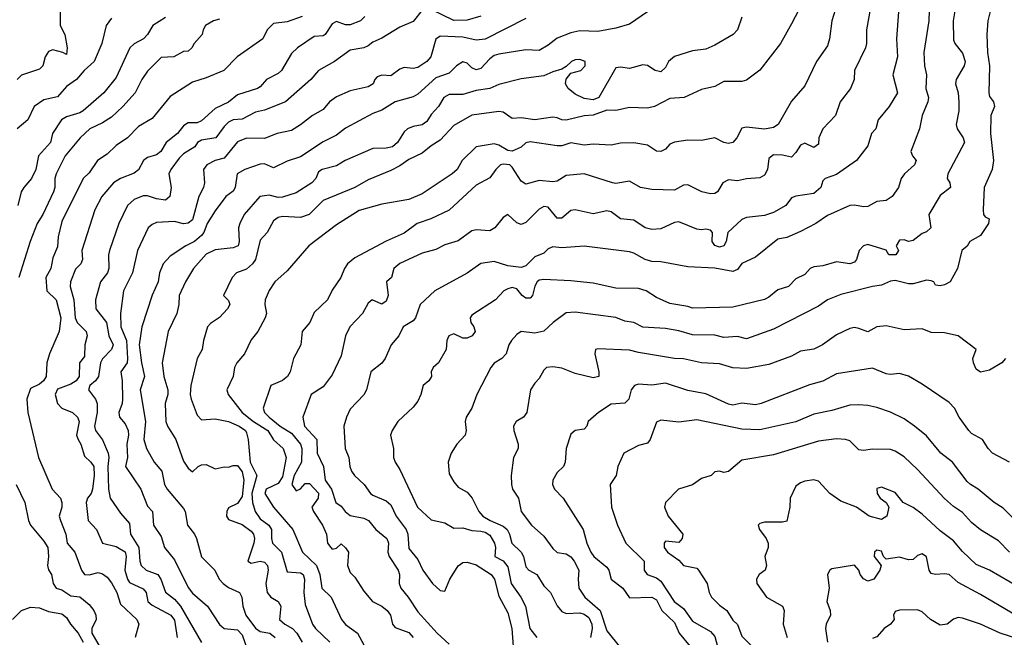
# Model space of a CAD drawing. Header units: metres. Extents: x -46681 to -43747, y -240911 to -237677.
# Tile 74 of 256: x -46205 to -46095, y -240206 to -240138. Entities that reach past the tile are written whole.
import ezdxf

# ---------------------------------------------------------------- set-up
doc = ezdxf.new("R2010")
doc.units = ezdxf.units.M
doc.layers.add('CONTOUR_INDEX', color=1, linetype='Continuous')
doc.layers.add('CONTOUR_INTER', color=3, linetype='Continuous')

msp = doc.modelspace()

# ---------------------------------------------------------------- linework, layer by layer
at = {"layer": 'CONTOUR_INDEX'}
for points, elevation in [([(-46135.1, -240137.02), (-46137.1, -240138.37), (-46138.6, -240138.84), (-46140.6, -240139.18), (-46142.6, -240139.14), (-46143.6, -240139.33), (-46145.1, -240139.92), (-46146.1, -240140.72), (-46147.1, -240141.29), (-46148.6, -240141.23), (-46151.6, -240141.7), (-46152.1, -240141.87), (-46152.6, -240142.23), (-46153.6, -240143.29), (-46154.1, -240143.44), (-46154.6, -240143.23), (-46155.1, -240142.73), (-46155.6, -240142.57), (-46156.29, -240143.02), (-46157.1, -240143.84), (-46158.6, -240144.34), (-46160.6, -240146.14), (-46161.1, -240146.44), (-46163.1, -240147), (-46164.6, -240147.92), (-46165.6, -240148.31), (-46168.6, -240149.94), (-46169.6, -240150.7), (-46171.1, -240151.45), (-46173.6, -240153.13), (-46175.1, -240153.59), (-46176.6, -240154.34), (-46177.6, -240153.89), (-46178.1, -240153.95), (-46179.8, -240154.52), (-46180.63, -240155.02), (-46180.87, -240156.52), (-46181.1, -240156.95), (-46181.9, -240157.52), (-46183.1, -240159.11), (-46183.99, -240160.52), (-46184.35, -240161.52), (-46184.6, -240161.86), (-46185.38, -240162.52), (-46186.36, -240163.02), (-46188.1, -240164.17), (-46188.85, -240165.02), (-46189.28, -240166.02), (-46189.43, -240167.02), (-46190.1, -240168.47), (-46191.23, -240172.02), (-46191.52, -240174.02), (-46191.28, -240176.02), (-46190.93, -240177.52), (-46191.42, -240179.02), (-46190.81, -240182.52), (-46191.01, -240184.52), (-46190.72, -240185.52), (-46189.86, -240187.02), (-46189.01, -240188.02), (-46188.71, -240189.52), (-46188.42, -240190.02), (-46186.6, -240192.18), (-46186.43, -240192.52), (-46186.18, -240194.02), (-46185.4, -240195.02), (-46185.17, -240195.52), (-46184.6, -240197.56), (-46183.12, -240199.02), (-46182.65, -240200.02), (-46182.2, -240200.52), (-46181.6, -240200.97), (-46180.39, -240201.52), (-46180.14, -240202.02), (-46180.01, -240203.02), (-46179.67, -240204.02), (-46178.6, -240205.49), (-46178.1, -240205.83), (-46177.01, -240206.02), (-46176.43, -240206.52)], 130), ([(-46107.2, -240137.02), (-46107.42, -240140.02), (-46107.34, -240142.02), (-46107.84, -240144.02), (-46107.32, -240146.02), (-46108.25, -240147.52), (-46109.47, -240149.02), (-46109.73, -240150.02), (-46110.22, -240150.52), (-46110.6, -240151.88), (-46111.88, -240153.52), (-46114.1, -240155.09), (-46115.36, -240155.52), (-46115.6, -240155.77), (-46115.82, -240156.52), (-46116.6, -240157.18), (-46118.6, -240157.48), (-46119.1, -240157.68), (-46119.74, -240158.52), (-46121.1, -240159.31), (-46122.1, -240159.65), (-46124.1, -240159.87), (-46124.6, -240160.08), (-46126.18, -240161.52), (-46126.36, -240162.52), (-46126.6, -240162.99), (-46127.1, -240163.14), (-46127.6, -240162.98), (-46127.89, -240162.52), (-46127.85, -240161.52), (-46128.1, -240161.25), (-46128.6, -240161.14), (-46129.1, -240161.23), (-46129.6, -240161.17), (-46131.6, -240160.33), (-46132.1, -240160.4), (-46133.6, -240161.1), (-46134.6, -240161.19), (-46135.33, -240161.02), (-46136.6, -240160.15), (-46138.1, -240160.02), (-46139.1, -240159.23), (-46139.6, -240159.12), (-46141.1, -240159.44), (-46143.1, -240159), (-46143.6, -240159.09), (-46144.6, -240159.93), (-46145.1, -240159.92), (-46146.1, -240158.7), (-46146.6, -240158.65), (-46147.1, -240158.93), (-46148.6, -240160.43), (-46149.1, -240160.64), (-46149.6, -240160.46), (-46150.6, -240159.52), (-46151.1, -240159.87), (-46152.03, -240161.02), (-46152.6, -240161.35), (-46154.1, -240161.23), (-46154.6, -240161.35), (-46156.1, -240162.44), (-46157.6, -240162.89), (-46158.6, -240163.42), (-46160.1, -240163.83), (-46162.6, -240164.97), (-46163.24, -240165.52), (-46163.52, -240166.52), (-46164.08, -240167.02), (-46163.89, -240168.52), (-46164.1, -240169.15), (-46164.6, -240169.5), (-46165.66, -240169.02), (-46166.1, -240169.38), (-46166.74, -240170.52), (-46168.13, -240172.02), (-46168.62, -240173.02), (-46169.1, -240175.23), (-46170.1, -240177.33), (-46171.1, -240178.68), (-46172.42, -240179.52), (-46173.36, -240182.02), (-46173.16, -240183.02), (-46171.79, -240184.52), (-46171.75, -240186.02), (-46171.05, -240187.52), (-46170.87, -240189.02), (-46170.17, -240190.02), (-46169.69, -240191.52), (-46169.1, -240191.93), (-46168.64, -240192.52), (-46168.1, -240192.97), (-46166.6, -240193.24), (-46166.08, -240193.52), (-46165.25, -240194.52), (-46164.02, -240195.52), (-46163.85, -240196.02), (-46163.93, -240197.02), (-46163.76, -240197.52), (-46162.77, -240199.02), (-46162.64, -240199.52), (-46162.65, -240200.52), (-46162.47, -240201.02), (-46161.65, -240202.02), (-46160.6, -240203.67), (-46158.45, -240206.02), (-46157.1, -240207.27)], 125), ([(-46182.6, -240137.82), (-46183.27, -240138.02), (-46184.17, -240138.52), (-46184.44, -240139.02), (-46184.52, -240139.52), (-46185.42, -240140.52), (-46185.68, -240141.02), (-46186.1, -240141.38), (-46186.6, -240141.41), (-46187.68, -240142.02), (-46189.1, -240142.07), (-46190.6, -240143.62), (-46191.24, -240144.52), (-46191.99, -240146.02), (-46193.35, -240147.52), (-46194.6, -240148.71), (-46195.6, -240149.34), (-46197.02, -240150.02), (-46198.09, -240151.02), (-46199.75, -240153.02), (-46200.75, -240155.02), (-46200.91, -240155.52), (-46200.91, -240156.52), (-46201.05, -240157.02), (-46202.21, -240159.52), (-46202.85, -240160.52), (-46203.63, -240162.52), (-46204.88, -240166.52)], 135), ([(-46094.87, -240187.02), (-46096.79, -240186.02), (-46097.27, -240185.52), (-46097.9, -240184.52), (-46099.1, -240183.84), (-46099.42, -240183.52), (-46100.47, -240182.02), (-46101, -240181.02), (-46101.6, -240180.4), (-46104.6, -240178.36), (-46106.1, -240177.48), (-46107.1, -240177.2), (-46108.1, -240177.29), (-46108.6, -240177.21), (-46110.1, -240176.59), (-46114.1, -240177.22), (-46115.6, -240178.03), (-46117.1, -240178.43), (-46122.46, -240180.52), (-46123.1, -240180.66), (-46124.6, -240180.48), (-46125.6, -240180.7), (-46126.1, -240180.59), (-46128.6, -240179.45), (-46130.6, -240179.07), (-46133.1, -240178.25), (-46134.6, -240178.48), (-46136.1, -240178.39), (-46136.53, -240178.52), (-46136.9, -240179.02), (-46137.15, -240180.02), (-46137.6, -240180.47), (-46139.1, -240180.59), (-46140.54, -240181.52), (-46141.68, -240182.52), (-46141.82, -240183.02), (-46142.1, -240183.38), (-46143.1, -240183.51), (-46143.6, -240183.93), (-46144.12, -240185.52), (-46144.24, -240187.02), (-46144.42, -240187.52), (-46145.1, -240188.2), (-46145.6, -240189.02), (-46145.64, -240189.52), (-46145.4, -240190.02), (-46144.44, -240191.02), (-46142.24, -240194.52), (-46141.83, -240196.02), (-46141.39, -240197.02), (-46141.06, -240197.52), (-46139.6, -240198.69), (-46139.36, -240199.02), (-46139.1, -240200.04), (-46137.82, -240201.02), (-46137.1, -240202.1), (-46134.6, -240202.03), (-46134.1, -240202.33), (-46133.51, -240203.52), (-46132.1, -240204.84), (-46131.57, -240206.02), (-46130.34, -240207.52)], 120), ([(-46205.18, -240189.52), (-46204.23, -240191.52), (-46203.82, -240193.52), (-46203.61, -240194.02), (-46202.1, -240195.8), (-46201.68, -240196.52), (-46201.59, -240197.52), (-46201.72, -240198.52), (-46201.6, -240198.99), (-46201.26, -240199.52), (-46201.07, -240200.52), (-46200.76, -240201.02), (-46200.1, -240201.21), (-46199.1, -240201.89), (-46198.1, -240202), (-46197.1, -240202.86), (-46196.55, -240203.52), (-46196.34, -240204.02), (-46196.31, -240204.52), (-46196.79, -240205.52), (-46196.8, -240206.02), (-46195.6, -240208.08)], 135), ([(-46092.1, -240207.27), (-46095.93, -240206.02), (-46098.1, -240205.04), (-46100.1, -240204.36), (-46100.6, -240204.3), (-46101.1, -240204.48), (-46101.79, -240205.02), (-46102.6, -240205.13), (-46103.65, -240204.52), (-46104.6, -240203.65), (-46105.1, -240203.43), (-46107.1, -240203.48), (-46107.6, -240203.64), (-46107.77, -240204.02), (-46107.7, -240204.52), (-46108.09, -240205.02), (-46108.82, -240205.52), (-46109.6, -240206.43), (-46110.1, -240206.61)], 115)]:
    msp.add_lwpolyline(points, dxfattribs=dict(at, elevation=elevation))
at = {"layer": 'CONTOUR_INTER'}
for points, elevation in [([(-46113.7, -240135.02), (-46114.6, -240138.02), (-46114.87, -240140.02), (-46115.1, -240140.77), (-46116.33, -240142.52), (-46117.6, -240145.22), (-46119.1, -240146.92), (-46120.58, -240149.52), (-46121.1, -240149.85), (-46122.1, -240150.06), (-46124.1, -240149.84), (-46124.6, -240149.92), (-46125.15, -240151.02), (-46125.6, -240151.52), (-46126.1, -240151.64), (-46126.6, -240151.52), (-46127.6, -240151), (-46129.1, -240151.32), (-46130.6, -240151.26), (-46132.1, -240151.5), (-46132.6, -240151.7), (-46133.1, -240152.28), (-46133.6, -240152.53), (-46134.1, -240152.48), (-46135.1, -240151.81), (-46136.6, -240151.56), (-46138.1, -240151.6), (-46139.1, -240151.84), (-46141.1, -240151.7), (-46142.1, -240151.81), (-46143.6, -240151.58), (-46144.6, -240151.88), (-46145.1, -240151.89), (-46148.1, -240151.45), (-46148.6, -240151.56), (-46149.1, -240152.03), (-46150.1, -240152.49), (-46150.6, -240152.42), (-46151.6, -240151.81), (-46152.1, -240151.69), (-46154.1, -240152.02), (-46155.65, -240153.52), (-46156.21, -240154.52), (-46156.77, -240155.02), (-46160.1, -240157.22), (-46161.6, -240157.84), (-46164.6, -240158.37), (-46167.1, -240159.08), (-46169.6, -240160.69), (-46172.69, -240163.02), (-46175.1, -240165.8), (-46176.48, -240167.02), (-46177.1, -240167.97), (-46177.53, -240169.02), (-46177.58, -240169.52), (-46177.4, -240170.52), (-46177.55, -240171.02), (-46178.37, -240172.52), (-46179.1, -240173.44), (-46179.85, -240175.02), (-46180.69, -240176.02), (-46180.93, -240176.52), (-46181.08, -240177.52), (-46181.78, -240179.02), (-46181.66, -240179.52), (-46180.08, -240181.52), (-46178.85, -240182.52), (-46177.24, -240183.52), (-46176.6, -240184.54), (-46175.53, -240185.52), (-46175.21, -240186.52), (-46175.6, -240188.68), (-46176.1, -240189.4), (-46177.42, -240190.02), (-46177.58, -240190.52), (-46176.63, -240192.02), (-46174.47, -240194.52), (-46173.38, -240197.02), (-46171.83, -240198.52), (-46171.45, -240199.52), (-46171.25, -240201.02), (-46170.2, -240202.02), (-46169.08, -240204.52), (-46168.6, -240205.07), (-46167.27, -240206.02), (-46166.6, -240207.34)], 127), ([(-46103.74, -240134.52), (-46103.85, -240138.02), (-46104.39, -240141.52), (-46104.31, -240143.02), (-46104.11, -240144.02), (-46104.19, -240145.52), (-46103.87, -240146.52), (-46103.96, -240147.02), (-46104.59, -240148.52), (-46104.87, -240150.02), (-46105.83, -240152.52), (-46105.65, -240153.02), (-46105.24, -240153.52), (-46105.43, -240154.02), (-46106.53, -240155.02), (-46106.91, -240155.52), (-46107.2, -240156.52), (-46107.9, -240157.52), (-46108.6, -240157.97), (-46109.6, -240158.08), (-46110.6, -240158.63), (-46111.1, -240158.67), (-46112.1, -240158.47), (-46112.6, -240158.53), (-46115.1, -240159.64), (-46116.4, -240160.52), (-46118.1, -240161.42), (-46119.6, -240162.09), (-46120.6, -240162.27), (-46123.1, -240164.25), (-46124.6, -240164.95), (-46125.1, -240165.62), (-46125.6, -240165.87), (-46127.6, -240165.47), (-46130.6, -240165.33), (-46133.6, -240164.78), (-46134.6, -240164.73), (-46135.36, -240164.52), (-46136.6, -240163.82), (-46137.1, -240163.69), (-46142.1, -240163.04), (-46144.6, -240163.21), (-46145.6, -240163.13), (-46146.1, -240163.33), (-46146.6, -240163.81), (-46147.6, -240164.21), (-46148.6, -240165.22), (-46149.1, -240165.42), (-46150.6, -240165.21), (-46152.1, -240164.73), (-46153.6, -240164.96), (-46155.1, -240166.05), (-46158.71, -240168.02), (-46160.31, -240169.52), (-46160.86, -240171.02), (-46161.1, -240171.32), (-46162.21, -240172.02), (-46162.71, -240173.02), (-46163.53, -240174.02), (-46164.2, -240175.52), (-46164.6, -240176.03), (-46165.8, -240177.02), (-46166.28, -240179.02), (-46166.6, -240179.55), (-46168.1, -240181.14), (-46168.52, -240182.02), (-46168.8, -240183.02), (-46168.64, -240185.52), (-46168.25, -240186.52), (-46168.14, -240187.52), (-46167.95, -240188.02), (-46167.62, -240188.52), (-46166.54, -240189.52), (-46165.84, -240190.52), (-46165.6, -240190.72), (-46164.1, -240191.32), (-46163.6, -240191.77), (-46163, -240193.02), (-46161.87, -240194.52), (-46161.68, -240195.02), (-46161.6, -240196.61), (-46160.6, -240197.86), (-46160.03, -240199.02), (-46158.95, -240200.52), (-46158.1, -240201.28), (-46157.6, -240201.37), (-46157.02, -240200.02), (-46156.42, -240199.02), (-46156.1, -240198.56), (-46155.6, -240198.2), (-46155.1, -240198.15), (-46154.1, -240198.45), (-46152.43, -240199.52), (-46152.07, -240200.02), (-46151.6, -240201.92), (-46150.6, -240203.76), (-46150.13, -240205.52), (-46149.94, -240208.52)], 124), ([(-46117.88, -240136.02), (-46119.1, -240138.35), (-46120.32, -240140.52), (-46122.6, -240143.48), (-46124.1, -240144.59), (-46124.6, -240144.74), (-46126.6, -240144.75), (-46127.6, -240145.29), (-46129.1, -240145.64), (-46131.01, -240146.52), (-46132.6, -240146.64), (-46134.31, -240147.52), (-46135.1, -240147.7), (-46137.1, -240147.64), (-46138.6, -240147.97), (-46139.6, -240147.92), (-46141.1, -240148.48), (-46142.1, -240148.57), (-46144.1, -240149.03), (-46144.6, -240149.02), (-46145.1, -240148.78), (-46145.6, -240148.72), (-46147.6, -240149), (-46149.1, -240148.79), (-46150.1, -240148.86), (-46151.1, -240148.16), (-46151.6, -240148.07), (-46154.6, -240148.5), (-46156.6, -240149.64), (-46158.1, -240151.25), (-46159.1, -240151.88), (-46160.1, -240152.71), (-46161.6, -240153.43), (-46162.6, -240154.13), (-46163.6, -240154.62), (-46166.1, -240155.67), (-46167.6, -240156.53), (-46171.1, -240157.97), (-46172.64, -240159.52), (-46173.6, -240159.87), (-46175.6, -240159.74), (-46176.1, -240159.85), (-46176.6, -240160.22), (-46177.31, -240161.52), (-46178.1, -240162.38), (-46178.62, -240164.52), (-46178.93, -240165.02), (-46179.6, -240165.59), (-46180.74, -240166.02), (-46181.2, -240166.52), (-46182.15, -240168.52), (-46181.6, -240169.06), (-46181.45, -240169.52), (-46181.71, -240170.02), (-46182.6, -240170.96), (-46183.6, -240171.62), (-46183.96, -240172.02), (-46184.39, -240173.52), (-46184.53, -240174.52), (-46185.08, -240175.52), (-46185.81, -240178.52), (-46185.88, -240179.52), (-46185.76, -240180.02), (-46185.1, -240181.8), (-46184.6, -240182.33), (-46183.1, -240182.22), (-46181.6, -240182.53), (-46180.44, -240183.02), (-46179.73, -240183.52), (-46179.6, -240183.77), (-46179.41, -240184.52), (-46179.19, -240187.02), (-46178.48, -240188.52), (-46179.01, -240190.52), (-46178.93, -240191.52), (-46178.65, -240192.52), (-46178.1, -240193.35), (-46177.14, -240194.02), (-46176.82, -240194.52), (-46176.85, -240195.52), (-46176.72, -240196.02), (-46175.74, -240197.02), (-46175.1, -240199.22), (-46173.6, -240199.33), (-46173.33, -240199.52), (-46173.16, -240200.02), (-46173.26, -240201.52), (-46173.1, -240202.86), (-46172.27, -240205.02), (-46171.94, -240205.52), (-46170.34, -240207.02)], 128), ([(-46100.8, -240136.02), (-46101.13, -240138.02), (-46101.1, -240140.12), (-46100.97, -240140.52), (-46100.1, -240141.61), (-46099.82, -240142.52), (-46099.92, -240143.02), (-46100.82, -240144.52), (-46100.87, -240145.02), (-46100.6, -240146.02), (-46100.5, -240147.02), (-46100.52, -240148.02), (-46100.82, -240149.52), (-46100.68, -240150.02), (-46100.04, -240151.02), (-46099.88, -240151.52), (-46101.75, -240155.02), (-46101.8, -240155.52), (-46101.52, -240156.02), (-46101.44, -240156.52), (-46102.6, -240157.4), (-46103.84, -240159.52), (-46103.62, -240161.02), (-46104.1, -240161.46), (-46104.6, -240161.65), (-46105.6, -240162.42), (-46106.1, -240162.54), (-46106.6, -240162.33), (-46107.1, -240162.39), (-46107.48, -240163.02), (-46107.23, -240163.52), (-46107.49, -240164.02), (-46108.27, -240164.02), (-46108.6, -240163.47), (-46110.6, -240162.85), (-46111.1, -240163.01), (-46111.57, -240163.52), (-46111.86, -240164.52), (-46112.1, -240164.81), (-46112.6, -240165.01), (-46114.1, -240164.8), (-46115.6, -240165.22), (-46116.6, -240165.34), (-46117.01, -240165.52), (-46117.6, -240166.19), (-46118.6, -240166.67), (-46119.42, -240167.52), (-46120.6, -240167.91), (-46121.6, -240168.71), (-46122.1, -240168.96), (-46125.6, -240169.81), (-46130.1, -240169.93), (-46130.6, -240169.73), (-46132.6, -240169.41), (-46134.1, -240168.76), (-46135.24, -240168.02), (-46136.1, -240167.76), (-46138.6, -240167.71), (-46141.1, -240167.16), (-46143.6, -240166.91), (-46146.6, -240166.75), (-46147.1, -240166.83), (-46147.34, -240167.02), (-46147.6, -240167.49), (-46147.87, -240168.52), (-46148.1, -240168.81), (-46148.6, -240168.83), (-46149.01, -240168.52), (-46149.6, -240167.78), (-46150.1, -240167.64), (-46150.6, -240167.79), (-46151.05, -240168.02), (-46151.97, -240169.02), (-46154.6, -240170.69), (-46154.77, -240171.02), (-46154.69, -240171.52), (-46154.37, -240172.02), (-46154.22, -240172.52), (-46154.54, -240173.02), (-46155.1, -240173.27), (-46155.6, -240173.27), (-46156.6, -240172.79), (-46157.16, -240173.02), (-46157.36, -240173.52), (-46157.43, -240174.52), (-46158.3, -240176.02), (-46158.88, -240176.52), (-46159.12, -240177.02), (-46159.06, -240177.52), (-46159.35, -240178.02), (-46159.98, -240178.52), (-46160.25, -240179.52), (-46160.6, -240180.27), (-46161.1, -240180.91), (-46162.8, -240182.52), (-46163.45, -240183.52), (-46163.62, -240184.02), (-46163.28, -240185.52), (-46163.28, -240186.52), (-46163.1, -240187.02), (-46162.6, -240187.85), (-46160.61, -240192.02), (-46159.1, -240193.43), (-46157.6, -240193.76), (-46156.6, -240194.36), (-46155.6, -240194.35), (-46154.6, -240194.62), (-46153.6, -240194.69), (-46153.1, -240194.82), (-46152.6, -240195.16), (-46152.09, -240196.02), (-46151.98, -240196.52), (-46152.02, -240197.52), (-46151.1, -240197.98), (-46150.6, -240198.68), (-46150.21, -240200.52), (-46149.16, -240202.02), (-46148.63, -240203.02), (-46148.16, -240205.52), (-46147.36, -240206.52)], 123), ([(-46200.32, -240137.02), (-46200.29, -240138.52), (-46199.79, -240139.52), (-46199.52, -240141.02), (-46199.6, -240141.75), (-46200.02, -240141.52), (-46201.1, -240141.25), (-46201.6, -240141.4), (-46201.96, -240142.02), (-46202.22, -240143.02), (-46202.6, -240143.37), (-46204.6, -240144.04), (-46205.06, -240144.52)], 138), ([(-46173.44, -240137.52), (-46175.1, -240138.14), (-46176.6, -240138.31), (-46177.3, -240139.02), (-46177.81, -240140.02), (-46180.63, -240142.02), (-46182.12, -240143.52), (-46184.1, -240144.36), (-46185.6, -240144.83), (-46188.1, -240146.42), (-46190.1, -240148.87), (-46191.6, -240149.74), (-46192.83, -240151.02), (-46194.1, -240151.85), (-46195.1, -240152.83), (-46196.15, -240153.52), (-46197.1, -240154.88), (-46197.75, -240155.52), (-46200.1, -240160.31), (-46200.54, -240162.02), (-46200.6, -240163.11), (-46201.1, -240164.32), (-46201.32, -240165.52), (-46201.9, -240166.52), (-46201.78, -240168.02), (-46200.75, -240169.02), (-46200.23, -240171.02), (-46200.4, -240172.52), (-46201.5, -240175.02), (-46201.79, -240176.02), (-46201.85, -240177.52), (-46202.15, -240178.02), (-46202.6, -240178.39), (-46203.6, -240178.84), (-46203.99, -240180.02), (-46203.9, -240181.52), (-46202.7, -240186.52), (-46201.19, -240190.02), (-46200.28, -240191.02), (-46200.11, -240191.52), (-46200.1, -240192.02), (-46200.4, -240193.02), (-46200.28, -240193.52), (-46199.66, -240195.02), (-46199.54, -240196.02), (-46198.66, -240197.02), (-46197.95, -240199.02), (-46197.6, -240199.5), (-46197.1, -240199.54), (-46196.1, -240199.3), (-46195.6, -240199.43), (-46195.1, -240199.8), (-46194.6, -240200.44), (-46194.02, -240201.52), (-46193.6, -240202.8), (-46191.79, -240204.52), (-46191.58, -240205.02), (-46191.97, -240206.52)], 134), ([(-46166.47, -240137.52), (-46166.97, -240138.02), (-46168.1, -240138.47), (-46168.6, -240138.44), (-46169.6, -240138.09), (-46170.1, -240138.36), (-46170.87, -240139.52), (-46171.1, -240139.66), (-46172.1, -240139.76), (-46173.93, -240141.02), (-46174.6, -240141.63), (-46175.74, -240143.52), (-46176.1, -240143.85), (-46177.4, -240144.52), (-46178.1, -240145.33), (-46178.38, -240145.52), (-46180.6, -240146.24), (-46181.6, -240147.04), (-46183.1, -240147.75), (-46184.6, -240149.11), (-46185.1, -240149.34), (-46186.1, -240149.35), (-46186.6, -240149.67), (-46187.29, -240150.52), (-46188.52, -240151.52), (-46189.13, -240152.52), (-46189.6, -240152.88), (-46190.6, -240153.2), (-46191.05, -240153.52), (-46191.6, -240154.57), (-46192.1, -240154.95), (-46193.6, -240155.52), (-46194.39, -240156.02), (-46195.66, -240157.52), (-46196.47, -240159.02), (-46197.9, -240163.52), (-46197.84, -240164.52), (-46198, -240165.02), (-46198.6, -240165.61), (-46199.15, -240167.02), (-46199.19, -240167.52), (-46198.77, -240169.02), (-46198.65, -240171.02), (-46198.41, -240171.52), (-46197.4, -240172.52), (-46197.32, -240173.02), (-46197.57, -240174.02), (-46197.6, -240175.31), (-46198.16, -240176.02), (-46198.2, -240177.52), (-46198.51, -240178.02), (-46199.1, -240178.39), (-46200.6, -240178.91), (-46200.84, -240179.52), (-46200.6, -240180.53), (-46200.1, -240181.02), (-46198.92, -240181.52), (-46198.37, -240182.02), (-46198.2, -240182.52), (-46198.47, -240184.02), (-46198.31, -240184.52), (-46198.02, -240185.02), (-46197.6, -240186.37), (-46196.91, -240187.02), (-46196.58, -240187.52), (-46196.54, -240188.52), (-46196.7, -240190.02), (-46196.87, -240190.52), (-46197.28, -240191.02), (-46197.4, -240191.52), (-46197.2, -240193.52), (-46196.25, -240194.52), (-46195.6, -240196.05), (-46194.1, -240196.4), (-46193.1, -240197), (-46192.99, -240197.52), (-46193.13, -240199.02), (-46192.83, -240200.02), (-46192.6, -240200.39), (-46191.1, -240201.11), (-46190.75, -240201.52), (-46190.58, -240202.52), (-46190.1, -240202.92), (-46188.01, -240204.02), (-46187.6, -240204.6), (-46187.32, -240206.52)], 133), ([(-46160.1, -240136.83), (-46161.1, -240138.09), (-46162.6, -240138.71), (-46164.6, -240139.94), (-46165.6, -240140.37), (-46166.1, -240140.79), (-46166.6, -240141), (-46168.1, -240141.26), (-46169.83, -240142.52), (-46171.6, -240143.51), (-46172.48, -240144.52), (-46175.29, -240147.02), (-46177.6, -240147.94), (-46178.6, -240148.15), (-46180.1, -240148.94), (-46181.1, -240149.02), (-46181.6, -240149.27), (-46182.1, -240149.76), (-46183, -240151.02), (-46184.6, -240151.27), (-46185.05, -240151.52), (-46185.35, -240152.02), (-46186.6, -240152.77), (-46187.1, -240153.26), (-46188.03, -240154.52), (-46188.25, -240155.02), (-46187.97, -240156.52), (-46188.13, -240157.52), (-46188.6, -240157.92), (-46189.6, -240157.77), (-46190.6, -240157.45), (-46191.1, -240157.44), (-46192.1, -240157.86), (-46192.81, -240158.52), (-46193.8, -240160.52), (-46194.83, -240163.52), (-46194.94, -240164.02), (-46194.88, -240165.52), (-46195.05, -240166.02), (-46195.82, -240167.02), (-46196.36, -240169.02), (-46196.33, -240170.02), (-46195.15, -240171.52), (-46194.88, -240173.02), (-46194.41, -240174.02), (-46194.59, -240174.52), (-46195.6, -240175.54), (-46195.83, -240176.02), (-46196.04, -240177.52), (-46196.39, -240178.02), (-46197.02, -240178.52), (-46197.14, -240179.02), (-46196.39, -240180.02), (-46196.19, -240180.52), (-46196.21, -240181.52), (-46196.49, -240183.02), (-46196.37, -240183.52), (-46195.6, -240184.56), (-46194.98, -240186.02), (-46194.88, -240186.52), (-46195, -240187.52), (-46194.94, -240190.02), (-46194.76, -240191.02), (-46193.6, -240192.7), (-46192.6, -240193.86), (-46192.51, -240195.02), (-46191.56, -240196.52), (-46191.46, -240198.02), (-46191.31, -240198.52), (-46190.75, -240199.02), (-46189.47, -240199.52), (-46189.14, -240200.02), (-46188.6, -240201.49), (-46187.6, -240202.26), (-46186.95, -240203.02), (-46184.6, -240207.08)], 132), ([(-46110.32, -240136.52), (-46110.77, -240139.02), (-46110.76, -240140.52), (-46110.87, -240141.02), (-46112.1, -240143.52), (-46112.15, -240144.52), (-46112.55, -240145.52), (-46113.7, -240147.02), (-46114.22, -240148.52), (-46115.6, -240149.99), (-46116.05, -240151.02), (-46116.1, -240151.73), (-46116.6, -240152.07), (-46117.6, -240151.61), (-46118.1, -240151.81), (-46118.6, -240152.64), (-46119.1, -240153.17), (-46120.1, -240152.92), (-46121.1, -240152.89), (-46121.6, -240153.31), (-46121.77, -240154.52), (-46122.1, -240155.15), (-46122.6, -240155.44), (-46124.1, -240155.56), (-46125.1, -240155.78), (-46126.1, -240155.66), (-46126.73, -240156.02), (-46127.3, -240157.02), (-46127.6, -240157.2), (-46128.1, -240157.23), (-46129.04, -240157.02), (-46130.6, -240156.24), (-46131.1, -240156.27), (-46132.1, -240156.82), (-46134.6, -240156.76), (-46135.86, -240156.52), (-46137.1, -240155.82), (-46138.6, -240156.08), (-46138.98, -240156.02), (-46142.1, -240155), (-46144.1, -240155.21), (-46145.1, -240155.83), (-46145.6, -240155.9), (-46147.1, -240155.75), (-46148.6, -240156.15), (-46149.1, -240155.82), (-46150.1, -240154.25), (-46150.37, -240154.02), (-46151.1, -240153.93), (-46151.41, -240154.02), (-46151.94, -240154.52), (-46152.6, -240155.44), (-46154.1, -240156.25), (-46157.1, -240159.05), (-46159.13, -240160.02), (-46160.67, -240160.52), (-46162.1, -240161.58), (-46164.1, -240162.48), (-46167.6, -240164.33), (-46168.41, -240165.02), (-46168.74, -240165.52), (-46169.12, -240166.52), (-46170.1, -240167.92), (-46170.63, -240169.02), (-46172.1, -240170.41), (-46172.59, -240171.52), (-46173.42, -240172.52), (-46173.59, -240174.02), (-46174.4, -240175.52), (-46174.78, -240177.02), (-46175.04, -240177.52), (-46175.6, -240177.98), (-46176.9, -240178.52), (-46177.76, -240181.02), (-46177.61, -240181.52), (-46177.11, -240182.02), (-46175.89, -240183.02), (-46174.6, -240183.83), (-46173.61, -240185.02), (-46173.48, -240185.52), (-46173.5, -240187.02), (-46174.33, -240188.52), (-46174.58, -240189.52), (-46174.1, -240190.23), (-46173.6, -240190.01), (-46173.1, -240189.39), (-46172.6, -240189.42), (-46171.6, -240190.49), (-46171.65, -240191.02), (-46172.34, -240192.02), (-46172.17, -240192.52), (-46171.17, -240194.02), (-46170.73, -240195.02), (-46170.6, -240196.05), (-46170.26, -240196.52), (-46170.1, -240196.7), (-46169.6, -240196.59), (-46169.1, -240196.11), (-46168.6, -240196.55), (-46168.27, -240197.02), (-46168.38, -240198.52), (-46168.1, -240199.29), (-46167.6, -240199.8), (-46166.6, -240201.35), (-46165.61, -240202.52), (-46164.6, -240203.03), (-46163.98, -240203.52), (-46163.63, -240204.02), (-46163.4, -240205.02), (-46163.1, -240205.39), (-46161.6, -240205.97), (-46161.1, -240206.52)], 126), ([(-46153.6, -240137.51), (-46155.1, -240137.94), (-46156.6, -240137.96), (-46159.1, -240136.76)], 132), ([(-46096.94, -240136.52), (-46097.28, -240138.02), (-46097.39, -240139.52), (-46097.33, -240141.52), (-46097.12, -240143.02), (-46097.2, -240146.02), (-46097.1, -240146.4), (-46096.67, -240147.02), (-46096.57, -240147.52), (-46096.96, -240148.52), (-46096.99, -240150.52), (-46096.66, -240153.52), (-46096.81, -240154.52), (-46097.69, -240156.52), (-46097.81, -240159.02), (-46097.78, -240159.52), (-46097.6, -240159.79), (-46097.15, -240160.02), (-46097.22, -240160.52), (-46098.1, -240161.84), (-46099.28, -240162.52), (-46099.6, -240163.03), (-46100.19, -240163.52), (-46100.67, -240165.52), (-46101.47, -240167.02), (-46102.1, -240167.35), (-46102.6, -240167.44), (-46103.1, -240167.38), (-46103.3, -240167.02), (-46103.6, -240166.88), (-46104.1, -240166.82), (-46105.6, -240167.23), (-46106.1, -240167.24), (-46107.6, -240166.86), (-46108.1, -240166.94), (-46109.1, -240167.39), (-46110.1, -240167.51), (-46113.6, -240168.41), (-46115.1, -240169.02), (-46116.1, -240169.7), (-46121.1, -240172.26), (-46124.1, -240173.32), (-46125.1, -240173.08), (-46126.6, -240173.2), (-46127.6, -240172.92), (-46130.1, -240172.9), (-46131.6, -240172.45), (-46133.1, -240172.19), (-46135.6, -240172.04), (-46136.6, -240171.54), (-46137.6, -240171.38), (-46138.6, -240170.96), (-46143.1, -240170.37), (-46144.1, -240170.45), (-46145.57, -240171.52), (-46146.6, -240172.49), (-46147.6, -240172.7), (-46149.1, -240172.54), (-46149.6, -240172.87), (-46150.17, -240173.52), (-46150.47, -240174.02), (-46150.77, -240175.02), (-46151.27, -240175.52), (-46152.1, -240176.04), (-46152.48, -240176.52), (-46154.04, -240179.52), (-46154.58, -240181.02), (-46155.21, -240182.02), (-46155.33, -240182.52), (-46155.23, -240183.52), (-46155.34, -240184.02), (-46156.26, -240185.02), (-46156.9, -240186.02), (-46157.21, -240187.02), (-46157.1, -240188.34), (-46156.6, -240189.24), (-46156.1, -240189.8), (-46155.1, -240190.38), (-46154.57, -240191.02), (-46153.8, -240192.52), (-46153.35, -240193.02), (-46152.57, -240193.52), (-46151.1, -240194.14), (-46150.65, -240194.52), (-46150.39, -240195.02), (-46150.13, -240196.02), (-46149.13, -240197.02), (-46148.87, -240197.52), (-46148.6, -240198.66), (-46148.26, -240199.02), (-46147.37, -240199.52), (-46146.6, -240200.78), (-46145.84, -240201.52), (-46145.1, -240203), (-46144.6, -240203.63), (-46144.1, -240203.83), (-46142.6, -240203.77), (-46142.1, -240203.93), (-46141.6, -240204.3), (-46141.28, -240205.02), (-46141.22, -240205.52), (-46141.43, -240206.52)], 122), ([(-46194.6, -240137.73), (-46195.18, -240138.52), (-46195.67, -240140.52), (-46196.53, -240142.52), (-46197.65, -240143.52), (-46198.5, -240144.52), (-46199.6, -240145.32), (-46200.6, -240146.45), (-46202.1, -240146.79), (-46203.18, -240147.52), (-46203.91, -240149.02), (-46205.07, -240150.02)], 137), ([(-46188.6, -240137.64), (-46190.02, -240138.52), (-46190.59, -240139.52), (-46191.04, -240140.02), (-46192.1, -240140.57), (-46192.56, -240141.02), (-46194.1, -240144.32), (-46195.46, -240146.02), (-46197.75, -240148.02), (-46198.1, -240148.23), (-46199.6, -240148.66), (-46200.16, -240149.02), (-46201.17, -240150.52), (-46201.37, -240151.52), (-46202.69, -240153.02), (-46203.01, -240154.52), (-46203.48, -240155.52), (-46204.35, -240156.52), (-46204.63, -240157.02), (-46205, -240158.52)], 136), ([(-46148.6, -240137.76), (-46153.1, -240140.05), (-46154.1, -240140.15), (-46155.6, -240139.83), (-46158.1, -240139.72), (-46158.6, -240140.06), (-46159.14, -240142.02), (-46159.59, -240142.52), (-46160.6, -240143.18), (-46161.1, -240143.29), (-46162.1, -240143.18), (-46162.6, -240143.37), (-46163.6, -240144.13), (-46164.6, -240144.05), (-46165.1, -240144.24), (-46165.37, -240144.52), (-46165.56, -240145.02), (-46166.1, -240145.35), (-46168.1, -240145.8), (-46169.6, -240146.47), (-46170.39, -240147.02), (-46171.1, -240147.85), (-46172.3, -240148.52), (-46173.6, -240149.58), (-46174.6, -240150.19), (-46176.2, -240150.52), (-46177.6, -240151.1), (-46179.6, -240151.06), (-46180.6, -240151.45), (-46182.1, -240153.25), (-46183.1, -240153.52), (-46184.03, -240154.02), (-46184.39, -240154.52), (-46184.29, -240156.02), (-46184.37, -240156.52), (-46184.91, -240157.52), (-46185.6, -240160.1), (-46186.1, -240160.5), (-46186.6, -240160.57), (-46187.6, -240160.32), (-46189.6, -240160.43), (-46190.1, -240160.64), (-46190.54, -240161.02), (-46191.73, -240163.52), (-46192.28, -240166.02), (-46193.26, -240168.02), (-46193.62, -240170.52), (-46193.56, -240172.02), (-46192.95, -240173.52), (-46192.81, -240175.52), (-46192.87, -240176.02), (-46193.55, -240177.02), (-46193.4, -240178.02), (-46193.37, -240180.02), (-46193.43, -240180.52), (-46193.8, -240181.52), (-46193.72, -240182.02), (-46193.1, -240182.78), (-46192.75, -240183.52), (-46192.71, -240184.02), (-46192.9, -240185.02), (-46192.84, -240186.52), (-46193.03, -240187.52), (-46191.34, -240190.02), (-46190.6, -240191.92), (-46190.06, -240192.52), (-46189.93, -240194.02), (-46189.1, -240195.31), (-46188.71, -240196.52), (-46187.6, -240197.9), (-46186.1, -240200.96), (-46185.6, -240201.58), (-46183.95, -240203.02), (-46182.6, -240205.08), (-46182.1, -240205.53), (-46180.6, -240205.65), (-46180.1, -240206.21), (-46179.47, -240208.02)], 131), ([(-46124.6, -240137.62), (-46125.1, -240139.02), (-46125.58, -240139.52), (-46127.6, -240140.72), (-46128.6, -240141.15), (-46130.1, -240141.34), (-46132.1, -240141.98), (-46132.74, -240142.52), (-46133.1, -240143.2), (-46133.6, -240143.69), (-46134.23, -240143.52), (-46135.1, -240142.96), (-46135.6, -240142.91), (-46137.1, -240143.3), (-46138.1, -240143.14), (-46138.6, -240143.24), (-46140.47, -240146.52), (-46141.1, -240146.79), (-46142.1, -240146.63), (-46143.1, -240146.17), (-46143.91, -240145.52), (-46144.18, -240145.02), (-46144.1, -240144.5), (-46143.6, -240143.84), (-46142.5, -240143.52), (-46142.02, -240143.02), (-46142, -240142.52), (-46142.6, -240142.3), (-46143.1, -240142.33), (-46143.53, -240142.52), (-46144.1, -240143.1), (-46144.6, -240143.37), (-46145.6, -240143.66), (-46146.6, -240144.12), (-46149.1, -240144.45), (-46151.6, -240145.07), (-46152.6, -240145.51), (-46154.1, -240145.75), (-46155.6, -240146.2), (-46157.1, -240146.18), (-46157.69, -240146.52), (-46158.29, -240147.52), (-46159.1, -240148.42), (-46159.6, -240149.19), (-46160.1, -240149.57), (-46161.1, -240149.75), (-46161.72, -240150.02), (-46162.1, -240150.35), (-46162.84, -240151.52), (-46163.41, -240152.02), (-46164.1, -240152.16), (-46165.6, -240152.21), (-46168.64, -240153.52), (-46169.6, -240154.12), (-46171.21, -240154.52), (-46171.6, -240154.79), (-46171.9, -240155.52), (-46172.37, -240156.02), (-46174.1, -240157.13), (-46175.6, -240157.61), (-46176.1, -240157.63), (-46177.1, -240157.39), (-46178.14, -240157.52), (-46179.88, -240159.52), (-46180.36, -240160.52), (-46180.49, -240161.02), (-46180.42, -240162.52), (-46180.54, -240163.02), (-46181.1, -240163.23), (-46183.1, -240163.45), (-46184.1, -240163.93), (-46185.49, -240165.52), (-46186.37, -240167.02), (-46187.08, -240168.52), (-46187.13, -240169.52), (-46187.36, -240170.52), (-46188.31, -240172.52), (-46188.96, -240176.02), (-46188.78, -240177.52), (-46188.34, -240179.02), (-46188.33, -240179.52), (-46188.66, -240180.52), (-46188.56, -240182.52), (-46188.39, -240183.02), (-46187.47, -240184.52), (-46186.6, -240186.91), (-46186.1, -240187.7), (-46185.6, -240188.11), (-46184.96, -240187.52), (-46184.6, -240187.34), (-46184.1, -240187.31), (-46183.1, -240187.76), (-46182.1, -240187.54), (-46181.6, -240187.6), (-46181.1, -240187.4), (-46180.6, -240187.41), (-46180.1, -240188.12), (-46179.9, -240189.02), (-46180.1, -240190.85), (-46180.6, -240191.62), (-46181.6, -240192.1), (-46181.8, -240192.52), (-46181.83, -240193.02), (-46181.6, -240193.4), (-46180.1, -240193.96), (-46179.1, -240194.69), (-46178.84, -240195.02), (-46178.73, -240195.52), (-46178.8, -240196.02), (-46179.48, -240198.02), (-46179.1, -240198.24), (-46178.1, -240198.05), (-46177.6, -240198.14), (-46177.28, -240198.52), (-46177.22, -240199.02), (-46177.48, -240200.52), (-46177.33, -240201.52), (-46176.92, -240202.02), (-46176.09, -240202.52), (-46175.81, -240203.02), (-46175.93, -240204.52), (-46175.37, -240205.02), (-46174.5, -240205.52), (-46174.04, -240206.02), (-46173.44, -240207.02)], 129), ([(-46095.34, -240175.52), (-46095.74, -240176.02), (-46097.1, -240176.8), (-46098.1, -240177.05), (-46098.6, -240176.71), (-46098.87, -240176.02), (-46098.95, -240175.52), (-46098.59, -240174.52), (-46100.6, -240173.01), (-46102.1, -240172.68), (-46103.6, -240172.63), (-46104.6, -240172.22), (-46106.6, -240172.33), (-46108.6, -240171.89), (-46109.6, -240172.02), (-46110.6, -240172.57), (-46111.6, -240172.17), (-46112.1, -240172.09), (-46112.6, -240172.18), (-46114.1, -240172.88), (-46115.64, -240174.02), (-46116.6, -240174.48), (-46118.1, -240174.72), (-46119.1, -240175.25), (-46121.6, -240176.17), (-46124.1, -240176.62), (-46125.6, -240176.56), (-46127.1, -240176.11), (-46129.1, -240176), (-46131.1, -240175.55), (-46132.1, -240175.52), (-46136.1, -240174.87), (-46137.1, -240174.59), (-46140.6, -240174.43), (-46140.85, -240174.52), (-46140.94, -240175.02), (-46140.47, -240177.02), (-46140.48, -240177.52), (-46141.1, -240177.66), (-46143.1, -240177.18), (-46144.6, -240176.6), (-46145.6, -240176.44), (-46146.3, -240176.52), (-46146.6, -240176.8), (-46147.1, -240177.73), (-46147.6, -240178.25), (-46148.08, -240179.02), (-46148.48, -240181.52), (-46148.86, -240182.02), (-46149.68, -240182.52), (-46149.97, -240183.02), (-46149.93, -240183.52), (-46149.43, -240185.02), (-46149.45, -240185.52), (-46149.95, -240186.52), (-46150.24, -240188.52), (-46150.19, -240189.52), (-46150.06, -240190.02), (-46149.39, -240191.02), (-46149.13, -240192.52), (-46147.97, -240194.02), (-46146.6, -240195.24), (-46145.6, -240196.64), (-46145.1, -240197.07), (-46144.1, -240197.21), (-46143.6, -240197.57), (-46143.24, -240198.02), (-46142.71, -240199.02), (-46142.8, -240200.02), (-46142.7, -240201.02), (-46142.04, -240202.02), (-46140.34, -240203.52), (-46139.6, -240205.79), (-46138.1, -240207.65)], 121), ([(-46094.1, -240193.64), (-46095.6, -240192.14), (-46096.6, -240191.5), (-46098.37, -240190.02), (-46099.22, -240189.52), (-46099.6, -240189.2), (-46101.23, -240187.02), (-46102.51, -240186.02), (-46104.1, -240184.11), (-46105.44, -240183.02), (-46106.6, -240182.22), (-46108.1, -240181.49), (-46109.6, -240180.95), (-46110.6, -240180.76), (-46111.6, -240180.65), (-46112.6, -240180.71), (-46114.6, -240181.3), (-46116.6, -240181.72), (-46118.6, -240182.54), (-46122.6, -240183.43), (-46124.6, -240183.38), (-46129.6, -240182.32), (-46131.6, -240182.58), (-46133.6, -240182.37), (-46134.1, -240182.61), (-46134.77, -240184.52), (-46135.1, -240184.93), (-46136.1, -240185.2), (-46137.73, -240186.02), (-46138.37, -240187.52), (-46138.57, -240188.52), (-46139.24, -240189.52), (-46139.07, -240192.02), (-46138.41, -240194.02), (-46137.49, -240196.02), (-46135.46, -240198.02), (-46135.47, -240199.02), (-46135.13, -240199.52), (-46134.1, -240199.87), (-46133.6, -240200.27), (-46132.12, -240202.52), (-46131.1, -240203.28), (-46130.1, -240204.71), (-46128.1, -240205.84), (-46127.6, -240206.39), (-46127.31, -240207.52)], 119), ([(-46094.87, -240197.02), (-46096.1, -240195.76), (-46098.1, -240194.55), (-46099.1, -240193.74), (-46100.1, -240192.62), (-46101.1, -240191.96), (-46102.1, -240191.08), (-46105.1, -240187.84), (-46106.6, -240186.45), (-46107.6, -240185.8), (-46108.1, -240185.63), (-46110.1, -240185.61), (-46111.1, -240185.75), (-46111.6, -240185.65), (-46112.6, -240184.66), (-46113.1, -240184.51), (-46114.1, -240184.43), (-46116.1, -240184.69), (-46121.1, -240186.24), (-46124.6, -240186.81), (-46126.1, -240188.07), (-46126.6, -240188.18), (-46127.1, -240188.04), (-46127.6, -240188.1), (-46128.01, -240188.52), (-46129.1, -240188.86), (-46130.1, -240189.54), (-46131.63, -240190.02), (-46133.09, -240191.52), (-46133.18, -240192.02), (-46132.78, -240193.02), (-46131.15, -240195.02), (-46131.24, -240195.52), (-46131.6, -240195.97), (-46133.1, -240195.81), (-46133.25, -240196.02), (-46133.22, -240196.52), (-46132.85, -240197.02), (-46131.6, -240197.91), (-46131.1, -240198.5), (-46129.6, -240198.83), (-46129.41, -240199.02), (-46128.44, -240200.52), (-46128.24, -240201.52), (-46127.99, -240202.02), (-46127.1, -240202.92), (-46126.28, -240203.52), (-46125.6, -240204.6), (-46125.1, -240205.07), (-46124.6, -240206.37), (-46123.45, -240207.52)], 118), ([(-46093.65, -240201.02), (-46097.1, -240199.05), (-46098.6, -240198.42), (-46100.1, -240196.97), (-46101.1, -240195.77), (-46102.6, -240194.65), (-46104.6, -240192.82), (-46105.6, -240192.07), (-46106.69, -240191.52), (-46107.6, -240190.41), (-46109.1, -240189.82), (-46109.6, -240189.97), (-46109.58, -240190.52), (-46109.25, -240191.02), (-46108.59, -240191.52), (-46108.29, -240192.02), (-46108.5, -240193.02), (-46109.1, -240193.4), (-46110.46, -240193.02), (-46111.87, -240192.02), (-46113.6, -240191.37), (-46114.82, -240190.52), (-46116.1, -240189.16), (-46116.6, -240189), (-46117.6, -240189.13), (-46118.1, -240189.32), (-46118.6, -240189.71), (-46119.26, -240191.02), (-46119.28, -240192.02), (-46119.6, -240193.6), (-46120.1, -240193.72), (-46122.1, -240193.7), (-46122.6, -240193.84), (-46122.79, -240194.02), (-46122.63, -240194.52), (-46121.9, -240195.52), (-46121.69, -240196.02), (-46121.67, -240196.52), (-46122.07, -240197.52), (-46121.86, -240198.52), (-46122.03, -240199.02), (-46122.67, -240199.52), (-46122.98, -240200.02), (-46122.94, -240200.52), (-46121.88, -240202.02), (-46120.1, -240203.02), (-46119.91, -240203.52), (-46120.03, -240205.02), (-46119.56, -240206.52)], 117), ([(-46094.6, -240203.82), (-46098.1, -240201.74), (-46100.6, -240200.41), (-46101.6, -240199.53), (-46102.1, -240199.43), (-46103.1, -240199.52), (-46103.6, -240199.4), (-46103.79, -240199.02), (-46104.1, -240197.55), (-46104.6, -240197.23), (-46105.1, -240197.39), (-46105.6, -240197.84), (-46106.1, -240197.87), (-46107.1, -240197.59), (-46108.6, -240197.81), (-46108.86, -240197.52), (-46109.1, -240196.92), (-46109.6, -240196.83), (-46109.89, -240197.02), (-46109.93, -240197.52), (-46109.15, -240198.52), (-46109.27, -240199.02), (-46109.96, -240200.02), (-46110.6, -240200.24), (-46111.1, -240199.99), (-46111.46, -240199.52), (-46111.61, -240199.02), (-46112.1, -240198.48), (-46114.6, -240198.89), (-46114.82, -240199.02), (-46115.11, -240199.52), (-46114.92, -240201.02), (-46115.17, -240202.52), (-46114.79, -240203.52), (-46114.76, -240204.02), (-46115.24, -240205.02), (-46115.32, -240205.52), (-46115.11, -240207.02)], 116), ([(-46205.6, -240204.52), (-46204.6, -240203.52), (-46203.6, -240203.16), (-46202.6, -240203.2), (-46201.6, -240203.64), (-46200.1, -240203.87), (-46199.6, -240204.29), (-46199.15, -240205.02), (-46198.3, -240206.02), (-46197.74, -240207.02)], 136)]:
    msp.add_lwpolyline(points, dxfattribs=dict(at, elevation=elevation))

doc.saveas('drawing.dxf')
